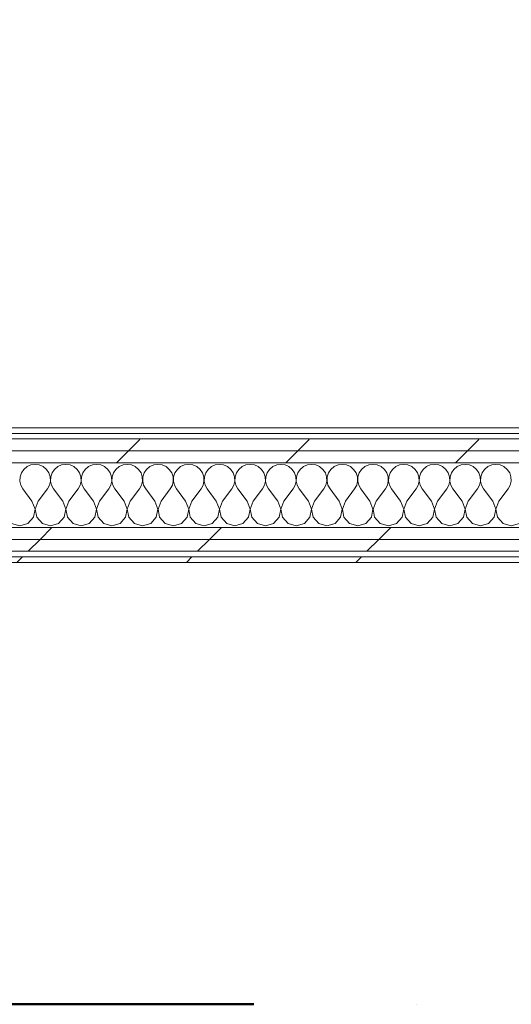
# Model space of a CAD drawing. Header units: millimetres. Extents: x -40968 to 11883, y -17757 to 4746.
# Tile 154 of 227: x -2750 to -2217, y -17757 to -16688. Entities that reach past the tile are written whole.
import ezdxf

# ---------------------------------------------------------------- set-up
doc = ezdxf.new("R2010")
doc.units = ezdxf.units.MM
doc.header["$MEASUREMENT"] = 0
doc.linetypes.add('Punto & Rayas', pattern=[670.277762, 317.5, -176.388889, 0, -176.388874])
doc.linetypes.add('Wipeout_Contour', pattern=[1000, 0, -1000])
for name, color, linetype, lineweight, true_color in [('01_2D_Ambit_Pluma_Nº__242', 7, 'Continuous', 50, 0xfb0013), ('Nuevo_08_E_Envans secs_Pluma_Nº__102', 7, 'Continuous', 5, 0xcccccc), ('Nuevo_08_E_Envans secs_Pluma_Nº__171', 171, 'Continuous', 13, 0xaaaaff), ('Nuevo_08_E_Envans secs_Pluma_Nº__177', 7, 'Continuous', 15, 0xf7e046)]:
    doc.layers.add(name, color=color, linetype=linetype, lineweight=lineweight, true_color=true_color)
doc.layers.add('Nuevo_06_COT_Generals', color=7, linetype='Continuous')
doc.layers.add('Nuevo_08_E_Envans secs', color=7, linetype='Continuous')
doc.layers.add('Nuevo_06_COT_Generals_Pluma_Nº__1', color=7, linetype='Continuous', lineweight=5)
doc.layers.add('Nuevo_08_E_Envans secs_Pluma_Nº__1', color=7, linetype='Continuous', lineweight=5)
doc.styles.add('Estilo_Generado_1', font='txt')
doc.dimstyles.new('Estilo_Generado__1', dxfattribs={"dimtxt": 100, "dimasz": 38, "dimexe": 0.18, "dimexo": 300, "dimgap": 0, "dimtad": 1, "dimtih": 1, "dimtoh": 1, "dimlfac": 0.001, "dimzin": 0, "dimdsep": 46, "dimtxsty": 'Estilo_Generado_1', "dimblk": 'ARROWHEAD_2', "dimblk1": 'ARROWHEAD_2', "dimblk2": 'ARROWHEAD_2', "dimcen": 0.09, "dimclrd": 7, "dimclre": 7, "dimclrt": 7, "dimadec": 0, "dimazin": 0, "dimtfac": 1, "dimtdec": 4, "dimtmove": 0, "dimatfit": 3, "dimfxl": 0, "dimtolj": 1, "dimtzin": 0, "dimarcsym": 0})
pattern_1 = [(45, (0, 0), (-183.8478, 183.8478), [195, -65]), (45, (7e-14, 183.85), (-183.8478, 183.8478), [195, -65])]

# ---------------------------------------------------------------- blocks, each defined once
blk = doc.blocks.new('*X120')
at = {"layer": 'Nuevo_08_E_Envans secs_Pluma_Nº__102', "color": 254, "linetype": 'Continuous', "lineweight": 5, "true_color": 0xcccccc}
for p, q in [((-2737.9, -17171.3), (-2742.1, -17173.1)), ((-2733.3, -17170.6), (-2737.9, -17171.3)), ((-2728.8, -17171.3), (-2733.3, -17170.6)), ((-2724.6, -17173.1), (-2728.8, -17171.3)), ((-2704.6, -17171.3), (-2708.8, -17173.1)), ((-2700, -17170.6), (-2704.6, -17171.3)), ((-2695.4, -17171.3), (-2700, -17170.6)), ((-2691.2, -17173.1), (-2695.4, -17171.3)), ((-2671.2, -17171.3), (-2675.4, -17173.1)), ((-2666.7, -17170.6), (-2671.2, -17171.3)), ((-2662.1, -17171.3), (-2666.7, -17170.6)), ((-2657.9, -17173.1), (-2662.1, -17171.3)), ((-2637.9, -17171.3), (-2642.1, -17173.1)), ((-2633.3, -17170.6), (-2637.9, -17171.3)), ((-2628.8, -17171.3), (-2633.3, -17170.6)), ((-2624.6, -17173.1), (-2628.8, -17171.3)), ((-2604.6, -17171.3), (-2608.8, -17173.1)), ((-2600, -17170.6), (-2604.6, -17171.3)), ((-2595.4, -17171.3), (-2600, -17170.6)), ((-2591.2, -17173.1), (-2595.4, -17171.3)), ((-2571.2, -17171.3), (-2575.4, -17173.1)), ((-2566.7, -17170.6), (-2571.2, -17171.3)), ((-2562.1, -17171.3), (-2566.7, -17170.6)), ((-2557.9, -17173.1), (-2562.1, -17171.3)), ((-2537.9, -17171.3), (-2542.1, -17173.1)), ((-2533.3, -17170.6), (-2537.9, -17171.3)), ((-2528.8, -17171.3), (-2533.3, -17170.6)), ((-2524.6, -17173.1), (-2528.8, -17171.3)), ((-2504.6, -17171.3), (-2508.8, -17173.1)), ((-2500, -17170.6), (-2504.6, -17171.3)), ((-2495.4, -17171.3), (-2500, -17170.6)), ((-2491.2, -17173.1), (-2495.4, -17171.3)), ((-2471.2, -17171.3), (-2475.4, -17173.1)), ((-2466.7, -17170.6), (-2471.2, -17171.3)), ((-2462.1, -17171.3), (-2466.7, -17170.6)), ((-2457.9, -17173.1), (-2462.1, -17171.3)), ((-2437.9, -17171.3), (-2442.1, -17173.1)), ((-2433.3, -17170.6), (-2437.9, -17171.3)), ((-2428.8, -17171.3), (-2433.3, -17170.6)), ((-2424.6, -17173.1), (-2428.8, -17171.3)), ((-2404.6, -17171.3), (-2408.8, -17173.1)), ((-2400, -17170.6), (-2404.6, -17171.3)), ((-2395.4, -17171.3), (-2400, -17170.6)), ((-2391.2, -17173.1), (-2395.4, -17171.3)), ((-2371.2, -17171.3), (-2375.4, -17173.1)), ((-2366.7, -17170.6), (-2371.2, -17171.3)), ((-2362.1, -17171.3), (-2366.7, -17170.6)), ((-2357.9, -17173.1), (-2362.1, -17171.3)), ((-2337.9, -17171.3), (-2342.1, -17173.1)), ((-2333.3, -17170.6), (-2337.9, -17171.3)), ((-2328.8, -17171.3), (-2333.3, -17170.6)), ((-2324.6, -17173.1), (-2328.8, -17171.3)), ((-2304.6, -17171.3), (-2308.8, -17173.1)), ((-2300, -17170.6), (-2304.6, -17171.3)), ((-2295.4, -17171.3), (-2300, -17170.6)), ((-2291.2, -17173.1), (-2295.4, -17171.3)), ((-2271.2, -17171.3), (-2275.4, -17173.1)), ((-2266.7, -17170.6), (-2271.2, -17171.3)), ((-2262.1, -17171.3), (-2266.7, -17170.6)), ((-2257.9, -17173.1), (-2262.1, -17171.3)), ((-2237.9, -17171.3), (-2242.1, -17173.1)), ((-2233.3, -17170.6), (-2237.9, -17171.3)), ((-2228.8, -17171.3), (-2233.3, -17170.6)), ((-2224.6, -17173.1), (-2228.8, -17171.3)), ((-2748.2, -17179.9), (-2749.7, -17184.2)), ((-2745.6, -17176.1), (-2748.2, -17179.9)), ((-2742.1, -17173.1), (-2745.6, -17176.1)), ((-2721, -17176.1), (-2724.6, -17173.1)), ((-2718.4, -17179.9), (-2721, -17176.1)), ((-2717, -17184.2), (-2718.4, -17179.9)), ((-2714.9, -17179.9), (-2716.4, -17184.2)), ((-2712.3, -17176.1), (-2714.9, -17179.9)), ((-2708.8, -17173.1), (-2712.3, -17176.1)), ((-2687.7, -17176.1), (-2691.2, -17173.1)), ((-2685.1, -17179.9), (-2687.7, -17176.1)), ((-2683.6, -17184.2), (-2685.1, -17179.9)), ((-2681.6, -17179.9), (-2683, -17184.2)), ((-2679, -17176.1), (-2681.6, -17179.9)), ((-2675.4, -17173.1), (-2679, -17176.1)), ((-2654.4, -17176.1), (-2657.9, -17173.1)), ((-2651.8, -17179.9), (-2654.4, -17176.1)), ((-2650.3, -17184.2), (-2651.8, -17179.9)), ((-2648.2, -17179.9), (-2649.7, -17184.2)), ((-2645.6, -17176.1), (-2648.2, -17179.9)), ((-2642.1, -17173.1), (-2645.6, -17176.1)), ((-2621, -17176.1), (-2624.6, -17173.1)), ((-2618.4, -17179.9), (-2621, -17176.1)), ((-2617, -17184.2), (-2618.4, -17179.9)), ((-2614.9, -17179.9), (-2616.4, -17184.2)), ((-2612.3, -17176.1), (-2614.9, -17179.9)), ((-2608.8, -17173.1), (-2612.3, -17176.1)), ((-2587.7, -17176.1), (-2591.2, -17173.1)), ((-2585.1, -17179.9), (-2587.7, -17176.1)), ((-2583.6, -17184.2), (-2585.1, -17179.9)), ((-2581.6, -17179.9), (-2583, -17184.2)), ((-2579, -17176.1), (-2581.6, -17179.9)), ((-2575.4, -17173.1), (-2579, -17176.1)), ((-2554.4, -17176.1), (-2557.9, -17173.1)), ((-2551.8, -17179.9), (-2554.4, -17176.1)), ((-2550.3, -17184.2), (-2551.8, -17179.9)), ((-2548.2, -17179.9), (-2549.7, -17184.2)), ((-2545.6, -17176.1), (-2548.2, -17179.9)), ((-2542.1, -17173.1), (-2545.6, -17176.1)), ((-2521, -17176.1), (-2524.6, -17173.1)), ((-2518.4, -17179.9), (-2521, -17176.1)), ((-2517, -17184.2), (-2518.4, -17179.9)), ((-2514.9, -17179.9), (-2516.4, -17184.2)), ((-2512.3, -17176.1), (-2514.9, -17179.9)), ((-2508.8, -17173.1), (-2512.3, -17176.1)), ((-2487.7, -17176.1), (-2491.2, -17173.1)), ((-2485.1, -17179.9), (-2487.7, -17176.1)), ((-2483.6, -17184.2), (-2485.1, -17179.9)), ((-2481.6, -17179.9), (-2483, -17184.2)), ((-2479, -17176.1), (-2481.6, -17179.9)), ((-2475.4, -17173.1), (-2479, -17176.1)), ((-2454.4, -17176.1), (-2457.9, -17173.1)), ((-2451.8, -17179.9), (-2454.4, -17176.1)), ((-2450.3, -17184.2), (-2451.8, -17179.9)), ((-2448.2, -17179.9), (-2449.7, -17184.2)), ((-2445.6, -17176.1), (-2448.2, -17179.9)), ((-2442.1, -17173.1), (-2445.6, -17176.1)), ((-2421, -17176.1), (-2424.6, -17173.1)), ((-2418.4, -17179.9), (-2421, -17176.1)), ((-2417, -17184.2), (-2418.4, -17179.9)), ((-2414.9, -17179.9), (-2416.4, -17184.2)), ((-2412.3, -17176.1), (-2414.9, -17179.9)), ((-2408.8, -17173.1), (-2412.3, -17176.1)), ((-2387.7, -17176.1), (-2391.2, -17173.1)), ((-2385.1, -17179.9), (-2387.7, -17176.1)), ((-2383.6, -17184.2), (-2385.1, -17179.9)), ((-2381.6, -17179.9), (-2383, -17184.2)), ((-2379, -17176.1), (-2381.6, -17179.9)), ((-2375.4, -17173.1), (-2379, -17176.1)), ((-2354.4, -17176.1), (-2357.9, -17173.1)), ((-2351.8, -17179.9), (-2354.4, -17176.1)), ((-2350.3, -17184.2), (-2351.8, -17179.9)), ((-2348.2, -17179.9), (-2349.7, -17184.2)), ((-2345.6, -17176.1), (-2348.2, -17179.9)), ((-2342.1, -17173.1), (-2345.6, -17176.1)), ((-2321, -17176.1), (-2324.6, -17173.1)), ((-2318.4, -17179.9), (-2321, -17176.1)), ((-2317, -17184.2), (-2318.4, -17179.9)), ((-2314.9, -17179.9), (-2316.4, -17184.2)), ((-2312.3, -17176.1), (-2314.9, -17179.9)), ((-2308.8, -17173.1), (-2312.3, -17176.1)), ((-2287.7, -17176.1), (-2291.2, -17173.1)), ((-2285.1, -17179.9), (-2287.7, -17176.1)), ((-2283.6, -17184.2), (-2285.1, -17179.9)), ((-2281.6, -17179.9), (-2283, -17184.2)), ((-2279, -17176.1), (-2281.6, -17179.9)), ((-2275.4, -17173.1), (-2279, -17176.1)), ((-2254.4, -17176.1), (-2257.9, -17173.1)), ((-2251.8, -17179.9), (-2254.4, -17176.1)), ((-2250.3, -17184.2), (-2251.8, -17179.9)), ((-2248.2, -17179.9), (-2249.7, -17184.2)), ((-2245.6, -17176.1), (-2248.2, -17179.9)), ((-2242.1, -17173.1), (-2245.6, -17176.1)), ((-2221, -17176.1), (-2224.6, -17173.1)), ((-2218.4, -17179.9), (-2221, -17176.1)), ((-2217, -17184.2), (-2218.4, -17179.9)), ((-2749.7, -17184.2), (-2749.9, -17188.8)), ((-2749.9, -17188.8), (-2748.9, -17193.3)), ((-2748.9, -17193.3), (-2746.7, -17197.3)), ((-2720, -17197.3), (-2717.8, -17193.3)), ((-2717.8, -17193.3), (-2716.7, -17188.8)), ((-2716.7, -17188.8), (-2717, -17184.2)), ((-2716.4, -17184.2), (-2716.6, -17188.8)), ((-2716.6, -17188.8), (-2715.6, -17193.3)), ((-2715.6, -17193.3), (-2713.3, -17197.3)), ((-2686.7, -17197.3), (-2684.4, -17193.3)), ((-2684.4, -17193.3), (-2683.4, -17188.8)), ((-2683.4, -17188.8), (-2683.6, -17184.2)), ((-2683, -17184.2), (-2683.3, -17188.8)), ((-2683.3, -17188.8), (-2682.2, -17193.3)), ((-2682.2, -17193.3), (-2680, -17197.3)), ((-2653.3, -17197.3), (-2651.1, -17193.3)), ((-2651.1, -17193.3), (-2650.1, -17188.8)), ((-2650.1, -17188.8), (-2650.3, -17184.2)), ((-2649.7, -17184.2), (-2649.9, -17188.8)), ((-2649.9, -17188.8), (-2648.9, -17193.3)), ((-2648.9, -17193.3), (-2646.7, -17197.3)), ((-2620, -17197.3), (-2617.8, -17193.3)), ((-2617.8, -17193.3), (-2616.7, -17188.8)), ((-2616.7, -17188.8), (-2617, -17184.2)), ((-2616.4, -17184.2), (-2616.6, -17188.8)), ((-2616.6, -17188.8), (-2615.6, -17193.3)), ((-2615.6, -17193.3), (-2613.3, -17197.3)), ((-2586.7, -17197.3), (-2584.4, -17193.3)), ((-2584.4, -17193.3), (-2583.4, -17188.8)), ((-2583.4, -17188.8), (-2583.6, -17184.2)), ((-2583, -17184.2), (-2583.3, -17188.8)), ((-2583.3, -17188.8), (-2582.2, -17193.3)), ((-2582.2, -17193.3), (-2580, -17197.3)), ((-2553.3, -17197.3), (-2551.1, -17193.3)), ((-2551.1, -17193.3), (-2550.1, -17188.8)), ((-2550.1, -17188.8), (-2550.3, -17184.2)), ((-2549.7, -17184.2), (-2549.9, -17188.8)), ((-2549.9, -17188.8), (-2548.9, -17193.3)), ((-2548.9, -17193.3), (-2546.7, -17197.3)), ((-2520, -17197.3), (-2517.8, -17193.3)), ((-2517.8, -17193.3), (-2516.7, -17188.8)), ((-2516.7, -17188.8), (-2517, -17184.2)), ((-2516.4, -17184.2), (-2516.6, -17188.8)), ((-2516.6, -17188.8), (-2515.6, -17193.3)), ((-2515.6, -17193.3), (-2513.3, -17197.3)), ((-2486.7, -17197.3), (-2484.4, -17193.3)), ((-2484.4, -17193.3), (-2483.4, -17188.8)), ((-2483.4, -17188.8), (-2483.6, -17184.2)), ((-2483, -17184.2), (-2483.3, -17188.8)), ((-2483.3, -17188.8), (-2482.2, -17193.3)), ((-2482.2, -17193.3), (-2480, -17197.3)), ((-2453.3, -17197.3), (-2451.1, -17193.3)), ((-2451.1, -17193.3), (-2450.1, -17188.8)), ((-2450.1, -17188.8), (-2450.3, -17184.2)), ((-2449.7, -17184.2), (-2449.9, -17188.8)), ((-2449.9, -17188.8), (-2448.9, -17193.3)), ((-2448.9, -17193.3), (-2446.7, -17197.3)), ((-2420, -17197.3), (-2417.8, -17193.3)), ((-2417.8, -17193.3), (-2416.7, -17188.8)), ((-2416.7, -17188.8), (-2417, -17184.2)), ((-2416.4, -17184.2), (-2416.6, -17188.8)), ((-2416.6, -17188.8), (-2415.6, -17193.3)), ((-2415.6, -17193.3), (-2413.3, -17197.3)), ((-2386.7, -17197.3), (-2384.4, -17193.3)), ((-2384.4, -17193.3), (-2383.4, -17188.8)), ((-2383.4, -17188.8), (-2383.6, -17184.2)), ((-2383, -17184.2), (-2383.3, -17188.8)), ((-2383.3, -17188.8), (-2382.2, -17193.3)), ((-2382.2, -17193.3), (-2380, -17197.3)), ((-2353.3, -17197.3), (-2351.1, -17193.3)), ((-2351.1, -17193.3), (-2350.1, -17188.8)), ((-2350.1, -17188.8), (-2350.3, -17184.2)), ((-2349.7, -17184.2), (-2349.9, -17188.8)), ((-2349.9, -17188.8), (-2348.9, -17193.3)), ((-2348.9, -17193.3), (-2346.7, -17197.3)), ((-2320, -17197.3), (-2317.8, -17193.3)), ((-2317.8, -17193.3), (-2316.7, -17188.8)), ((-2316.7, -17188.8), (-2317, -17184.2)), ((-2316.4, -17184.2), (-2316.6, -17188.8)), ((-2316.6, -17188.8), (-2315.6, -17193.3)), ((-2315.6, -17193.3), (-2313.3, -17197.3)), ((-2286.7, -17197.3), (-2284.4, -17193.3)), ((-2284.4, -17193.3), (-2283.4, -17188.8)), ((-2283.4, -17188.8), (-2283.6, -17184.2)), ((-2283, -17184.2), (-2283.3, -17188.8)), ((-2283.3, -17188.8), (-2282.2, -17193.3)), ((-2282.2, -17193.3), (-2280, -17197.3)), ((-2253.3, -17197.3), (-2251.1, -17193.3)), ((-2251.1, -17193.3), (-2250.1, -17188.8)), ((-2250.1, -17188.8), (-2250.3, -17184.2)), ((-2249.7, -17184.2), (-2249.9, -17188.8)), ((-2249.9, -17188.8), (-2248.9, -17193.3)), ((-2248.9, -17193.3), (-2246.7, -17197.3)), ((-2220, -17197.3), (-2217.8, -17193.3)), ((-2217.8, -17193.3), (-2216.7, -17188.8)), ((-2216.7, -17188.8), (-2217, -17184.2)), ((-2736.7, -17210.6), (-2746.7, -17197.3)), ((-2730, -17210.6), (-2720, -17197.3)), ((-2703.3, -17210.6), (-2713.3, -17197.3)), ((-2696.7, -17210.6), (-2686.7, -17197.3)), ((-2670, -17210.6), (-2680, -17197.3)), ((-2663.3, -17210.6), (-2653.3, -17197.3)), ((-2636.7, -17210.6), (-2646.7, -17197.3)), ((-2630, -17210.6), (-2620, -17197.3)), ((-2603.3, -17210.6), (-2613.3, -17197.3)), ((-2596.7, -17210.6), (-2586.7, -17197.3)), ((-2570, -17210.6), (-2580, -17197.3)), ((-2563.3, -17210.6), (-2553.3, -17197.3)), ((-2536.7, -17210.6), (-2546.7, -17197.3)), ((-2530, -17210.6), (-2520, -17197.3)), ((-2503.3, -17210.6), (-2513.3, -17197.3)), ((-2496.7, -17210.6), (-2486.7, -17197.3)), ((-2470, -17210.6), (-2480, -17197.3)), ((-2463.3, -17210.6), (-2453.3, -17197.3)), ((-2436.7, -17210.6), (-2446.7, -17197.3)), ((-2430, -17210.6), (-2420, -17197.3)), ((-2403.3, -17210.6), (-2413.3, -17197.3)), ((-2396.7, -17210.6), (-2386.7, -17197.3)), ((-2370, -17210.6), (-2380, -17197.3)), ((-2363.3, -17210.6), (-2353.3, -17197.3)), ((-2336.7, -17210.6), (-2346.7, -17197.3)), ((-2330, -17210.6), (-2320, -17197.3)), ((-2303.3, -17210.6), (-2313.3, -17197.3)), ((-2296.7, -17210.6), (-2286.7, -17197.3)), ((-2270, -17210.6), (-2280, -17197.3)), ((-2263.3, -17210.6), (-2253.3, -17197.3)), ((-2236.7, -17210.6), (-2246.7, -17197.3)), ((-2230, -17210.6), (-2220, -17197.3)), ((-2733.4, -17219.1), (-2736.7, -17210.6)), ((-2730, -17210.6), (-2733.3, -17219.1)), ((-2700.1, -17219.1), (-2703.3, -17210.6)), ((-2696.7, -17210.6), (-2699.9, -17219.1)), ((-2666.7, -17219.1), (-2670, -17210.6)), ((-2663.3, -17210.6), (-2666.6, -17219.1)), ((-2633.4, -17219.1), (-2636.7, -17210.6)), ((-2630, -17210.6), (-2633.3, -17219.1)), ((-2600.1, -17219.1), (-2603.3, -17210.6)), ((-2596.7, -17210.6), (-2599.9, -17219.1)), ((-2566.7, -17219.1), (-2570, -17210.6)), ((-2563.3, -17210.6), (-2566.6, -17219.1)), ((-2533.4, -17219.1), (-2536.7, -17210.6)), ((-2530, -17210.6), (-2533.3, -17219.1)), ((-2500.1, -17219.1), (-2503.3, -17210.6)), ((-2496.7, -17210.6), (-2499.9, -17219.1)), ((-2466.7, -17219.1), (-2470, -17210.6)), ((-2463.3, -17210.6), (-2466.6, -17219.1)), ((-2433.4, -17219.1), (-2436.7, -17210.6)), ((-2430, -17210.6), (-2433.3, -17219.1)), ((-2400.1, -17219.1), (-2403.3, -17210.6)), ((-2396.7, -17210.6), (-2399.9, -17219.1)), ((-2366.7, -17219.1), (-2370, -17210.6)), ((-2363.3, -17210.6), (-2366.6, -17219.1)), ((-2333.4, -17219.1), (-2336.7, -17210.6)), ((-2330, -17210.6), (-2333.3, -17219.1)), ((-2300.1, -17219.1), (-2303.3, -17210.6)), ((-2296.7, -17210.6), (-2299.9, -17219.1)), ((-2266.7, -17219.1), (-2270, -17210.6)), ((-2263.3, -17210.6), (-2266.6, -17219.1)), ((-2233.4, -17219.1), (-2236.7, -17210.6)), ((-2230, -17210.6), (-2233.3, -17219.1)), ((-2735.1, -17228.1), (-2733.4, -17219.1)), ((-2733.3, -17219.1), (-2731.6, -17228.1)), ((-2701.8, -17228.1), (-2700.1, -17219.1)), ((-2699.9, -17219.1), (-2698.2, -17228.1)), ((-2668.4, -17228.1), (-2666.7, -17219.1)), ((-2666.6, -17219.1), (-2664.9, -17228.1)), ((-2635.1, -17228.1), (-2633.4, -17219.1)), ((-2633.3, -17219.1), (-2631.6, -17228.1)), ((-2601.8, -17228.1), (-2600.1, -17219.1)), ((-2599.9, -17219.1), (-2598.2, -17228.1)), ((-2568.4, -17228.1), (-2566.7, -17219.1)), ((-2566.6, -17219.1), (-2564.9, -17228.1)), ((-2535.1, -17228.1), (-2533.4, -17219.1)), ((-2533.3, -17219.1), (-2531.6, -17228.1)), ((-2501.8, -17228.1), (-2500.1, -17219.1)), ((-2499.9, -17219.1), (-2498.2, -17228.1)), ((-2468.4, -17228.1), (-2466.7, -17219.1)), ((-2466.6, -17219.1), (-2464.9, -17228.1)), ((-2435.1, -17228.1), (-2433.4, -17219.1)), ((-2433.3, -17219.1), (-2431.6, -17228.1)), ((-2401.8, -17228.1), (-2400.1, -17219.1)), ((-2399.9, -17219.1), (-2398.2, -17228.1)), ((-2368.4, -17228.1), (-2366.7, -17219.1)), ((-2366.6, -17219.1), (-2364.9, -17228.1)), ((-2335.1, -17228.1), (-2333.4, -17219.1)), ((-2333.3, -17219.1), (-2331.6, -17228.1)), ((-2301.8, -17228.1), (-2300.1, -17219.1)), ((-2299.9, -17219.1), (-2298.2, -17228.1)), ((-2268.4, -17228.1), (-2266.7, -17219.1)), ((-2266.6, -17219.1), (-2264.9, -17228.1)), ((-2235.1, -17228.1), (-2233.4, -17219.1)), ((-2233.3, -17219.1), (-2231.6, -17228.1)), ((-2758.8, -17234.8), (-2750, -17237.3)), ((-2750, -17237.3), (-2741.2, -17234.8)), ((-2741.2, -17234.8), (-2735.1, -17228.1)), ((-2731.6, -17228.1), (-2725.4, -17234.8)), ((-2725.4, -17234.8), (-2716.7, -17237.3)), ((-2716.7, -17237.3), (-2707.9, -17234.8)), ((-2707.9, -17234.8), (-2701.8, -17228.1)), ((-2698.2, -17228.1), (-2692.1, -17234.8)), ((-2692.1, -17234.8), (-2683.3, -17237.3)), ((-2683.3, -17237.3), (-2674.6, -17234.8)), ((-2674.6, -17234.8), (-2668.4, -17228.1)), ((-2664.9, -17228.1), (-2658.8, -17234.8)), ((-2658.8, -17234.8), (-2650, -17237.3)), ((-2650, -17237.3), (-2641.2, -17234.8)), ((-2641.2, -17234.8), (-2635.1, -17228.1)), ((-2631.6, -17228.1), (-2625.4, -17234.8)), ((-2625.4, -17234.8), (-2616.7, -17237.3)), ((-2616.7, -17237.3), (-2607.9, -17234.8)), ((-2607.9, -17234.8), (-2601.8, -17228.1)), ((-2598.2, -17228.1), (-2592.1, -17234.8)), ((-2592.1, -17234.8), (-2583.3, -17237.3)), ((-2583.3, -17237.3), (-2574.6, -17234.8)), ((-2574.6, -17234.8), (-2568.4, -17228.1)), ((-2564.9, -17228.1), (-2558.8, -17234.8)), ((-2558.8, -17234.8), (-2550, -17237.3)), ((-2550, -17237.3), (-2541.2, -17234.8)), ((-2541.2, -17234.8), (-2535.1, -17228.1)), ((-2531.6, -17228.1), (-2525.4, -17234.8)), ((-2525.4, -17234.8), (-2516.7, -17237.3)), ((-2516.7, -17237.3), (-2507.9, -17234.8)), ((-2507.9, -17234.8), (-2501.8, -17228.1)), ((-2498.2, -17228.1), (-2492.1, -17234.8)), ((-2492.1, -17234.8), (-2483.3, -17237.3)), ((-2483.3, -17237.3), (-2474.6, -17234.8)), ((-2474.6, -17234.8), (-2468.4, -17228.1)), ((-2464.9, -17228.1), (-2458.8, -17234.8)), ((-2458.8, -17234.8), (-2450, -17237.3)), ((-2450, -17237.3), (-2441.2, -17234.8)), ((-2441.2, -17234.8), (-2435.1, -17228.1)), ((-2431.6, -17228.1), (-2425.4, -17234.8)), ((-2425.4, -17234.8), (-2416.7, -17237.3)), ((-2416.7, -17237.3), (-2407.9, -17234.8)), ((-2407.9, -17234.8), (-2401.8, -17228.1)), ((-2398.2, -17228.1), (-2392.1, -17234.8)), ((-2392.1, -17234.8), (-2383.3, -17237.3)), ((-2383.3, -17237.3), (-2374.6, -17234.8)), ((-2374.6, -17234.8), (-2368.4, -17228.1)), ((-2364.9, -17228.1), (-2358.8, -17234.8)), ((-2358.8, -17234.8), (-2350, -17237.3)), ((-2350, -17237.3), (-2341.2, -17234.8)), ((-2341.2, -17234.8), (-2335.1, -17228.1)), ((-2331.6, -17228.1), (-2325.4, -17234.8)), ((-2325.4, -17234.8), (-2316.7, -17237.3)), ((-2316.7, -17237.3), (-2307.9, -17234.8)), ((-2307.9, -17234.8), (-2301.8, -17228.1)), ((-2298.2, -17228.1), (-2292.1, -17234.8)), ((-2292.1, -17234.8), (-2283.3, -17237.3)), ((-2283.3, -17237.3), (-2274.6, -17234.8)), ((-2274.6, -17234.8), (-2268.4, -17228.1)), ((-2264.9, -17228.1), (-2258.8, -17234.8)), ((-2258.8, -17234.8), (-2250, -17237.3)), ((-2250, -17237.3), (-2241.2, -17234.8)), ((-2241.2, -17234.8), (-2235.1, -17228.1)), ((-2231.6, -17228.1), (-2225.4, -17234.8)), ((-2225.4, -17234.8), (-2216.7, -17237.3)), ((-2216.7, -17237.3), (-2207.9, -17234.8))]:
    blk.add_line(p, q, dxfattribs=at)
blk = doc.blocks.new('Muro_75_1', base_point=(-3784.9, -17277))
at = {"color": 254, "linetype": 'Wipeout_Contour', "lineweight": 0, "ltscale": 69514.52543}
blk.add_wipeout([(-2036.1, -17131), (-3573.9, -17131), (-3573.9, -17137), (-2036.1, -17137)], dxfattribs=at).dxf.layer = 'Nuevo_08_E_Envans secs'
at = {"color": 254, "linetype": 'Wipeout_Contour', "lineweight": 0, "ltscale": 69878.642159}
blk.add_wipeout([(-3759.9, -17265), (778.9, -17265), (778.9, -17252), (-3759.9, -17252)], dxfattribs=at).dxf.layer = 'Nuevo_08_E_Envans secs'
at = {"color": 254, "linetype": 'Wipeout_Contour', "lineweight": 0, "ltscale": 69948.001997}
blk.add_wipeout([(-3778.9, -17277), (778.9, -17277), (778.9, -17271), (-3778.9, -17271)], dxfattribs=at).dxf.layer = 'Nuevo_08_E_Envans secs'
at = {"layer": 'Nuevo_08_E_Envans secs_Pluma_Nº__171', "linetype": 'Continuous', "lineweight": 13, "true_color": 0xaaaaff}
h = blk.add_hatch(dxfattribs=at)
h.set_pattern_fill('Panellat_HPL_0001', color=161, style=0, pattern_type=2)
h.set_pattern_definition(pattern_1)
h.paths.add_polyline_path([(-2036.1, -17131), (-3573.9, -17131), (-3573.9, -17137), (-2036.1, -17137)])
h = blk.add_hatch(dxfattribs=at)
h.set_pattern_fill('Panellat_HPL_0001', color=161, style=0, pattern_type=2)
h.set_pattern_definition(pattern_1)
h.paths.add_polyline_path([(-3778.9, -17277), (778.9, -17277), (778.9, -17271), (-3778.9, -17271)])
at = {"layer": 'Nuevo_08_E_Envans secs_Pluma_Nº__177', "linetype": 'Continuous', "lineweight": 15, "true_color": 0xf7e046}
h = blk.add_hatch(dxfattribs=at)
h.set_pattern_fill('Panellat_HPL_0001', color=53, style=0, pattern_type=2)
h.set_pattern_definition(pattern_1)
h.paths.add_polyline_path([(-3759.9, -17265), (778.9, -17265), (778.9, -17252), (-3759.9, -17252)])
at = {"layer": 'Nuevo_08_E_Envans secs_Pluma_Nº__1', "color": 7, "linetype": 'Continuous', "lineweight": 5}
for p, q in [((-3573.9, -17137), (-2036.1, -17137)), ((-3759.9, -17265), (778.9, -17265)), ((-3772.9, -17271), (778.9, -17271))]:
    blk.add_line(p, q, dxfattribs=at)
at = {"layer": 'Nuevo_08_E_Envans secs_Pluma_Nº__1', "color": 7, "linetype": 'Continuous', "lineweight": 5, "flags": 128}
for points in [[(-2036.1, -17131), (-3573.9, -17131)], [(-3784.9, -17277), (778.9, -17277)]]:
    blk.add_lwpolyline(points, dxfattribs=at)
at = {"color": 254, "linetype": 'Wipeout_Contour', "lineweight": 0, "ltscale": 69821.735721}
blk.add_wipeout([(-3746.9, -17252), (778.9, -17252), (778.9, -17239), (-3746.9, -17239)], dxfattribs=at).dxf.layer = 'Nuevo_08_E_Envans secs'
at = {"layer": 'Nuevo_08_E_Envans secs_Pluma_Nº__177', "linetype": 'Continuous', "lineweight": 15, "true_color": 0xf7e046}
h = blk.add_hatch(dxfattribs=at)
h.set_pattern_fill('Panellat_HPL_0001', color=53, style=0, pattern_type=2)
h.set_pattern_definition(pattern_1)
h.paths.add_polyline_path([(-3746.9, -17252), (778.9, -17252), (778.9, -17239), (-3746.9, -17239)])
at = {"layer": 'Nuevo_08_E_Envans secs_Pluma_Nº__1', "color": 7, "linetype": 'Continuous', "lineweight": 5}
for p, q in [((-3598.9, -17239), (-2011.1, -17239)), ((-3746.9, -17252), (778.9, -17252))]:
    blk.add_line(p, q, dxfattribs=at)
at = {"layer": 'Nuevo_08_E_Envans secs', "color": 7, "lineweight": 20}
blk.add_blockref('*X120', (0, 0), dxfattribs=at)
at = {"color": 254, "linetype": 'Wipeout_Contour', "lineweight": 0, "ltscale": 69631.301025}
blk.add_wipeout([(-2011.1, -17156), (-3598.9, -17156), (-3598.9, -17169), (-2011.1, -17169)], dxfattribs=at).dxf.layer = 'Nuevo_08_E_Envans secs'
at = {"layer": 'Nuevo_08_E_Envans secs_Pluma_Nº__177', "linetype": 'Continuous', "lineweight": 15, "true_color": 0xf7e046}
h = blk.add_hatch(dxfattribs=at)
h.set_pattern_fill('Panellat_HPL_0001', color=53, style=0, pattern_type=2)
h.set_pattern_definition(pattern_1)
h.paths.add_polyline_path([(-2011.1, -17156), (-3598.9, -17156), (-3598.9, -17169), (-2011.1, -17169)])
at = {"layer": 'Nuevo_08_E_Envans secs_Pluma_Nº__1', "color": 7, "linetype": 'Continuous', "lineweight": 5}
blk.add_line((-3598.9, -17169), (-2011.1, -17169), dxfattribs=at)
at = {"color": 254, "linetype": 'Wipeout_Contour', "lineweight": 0, "ltscale": 69577.739165}
blk.add_wipeout([(-2024.1, -17143), (-3585.9, -17143), (-3585.9, -17156), (-2024.1, -17156)], dxfattribs=at).dxf.layer = 'Nuevo_08_E_Envans secs'
at = {"layer": 'Nuevo_08_E_Envans secs_Pluma_Nº__177', "linetype": 'Continuous', "lineweight": 15, "true_color": 0xf7e046}
h = blk.add_hatch(dxfattribs=at)
h.set_pattern_fill('Panellat_HPL_0001', color=53, style=0, pattern_type=2)
h.set_pattern_definition(pattern_1)
h.paths.add_polyline_path([(-2024.1, -17143), (-3585.9, -17143), (-3585.9, -17156), (-2024.1, -17156)])
at = {"layer": 'Nuevo_08_E_Envans secs_Pluma_Nº__1', "color": 7, "linetype": 'Continuous', "lineweight": 5}
for p, q in [((-3579.9, -17143), (-2030.1, -17143)), ((-3585.9, -17156), (-2024.1, -17156))]:
    blk.add_line(p, q, dxfattribs=at)
blk = doc.blocks.new('*D633')
at = {"layer": 'Nuevo_06_COT_Generals_Pluma_Nº__1', "color": 7, "linetype": 'Continuous', "lineweight": 5}
for p, q in [((-3638.9, -16423.6), (-3638.9, -16348.6)), ((-2036.1, -16424), (-2036.1, -16348.6)), ((-3624.5, -16361.1), (-3653.3, -16411.1)), ((-2021.7, -16361.1), (-2050.5, -16411.1)), ((-3638.9, -16386.1), (-2036.1, -16386.1))]:
    blk.add_line(p, q, dxfattribs=at)
at = {"layer": 'Nuevo_06_COT_Generals_Pluma_Nº__1', "color": 7, "lineweight": 5, "insert": (-2935.6, -16366.1), "char_height": 100, "attachment_point": 7, "style": 'Estilo_Generado_1'}
blk.add_mtext('\\A1;{\\pql;\\fGotham Book|b0|i0|c0|p0;\\W1.000000;1,6}', dxfattribs=at)
blk = doc.blocks.new('ARROWHEAD_2')
at = {"color": 0, "linetype": 'Continuous', "lineweight": 0}
for p, q in [((-0.378, -0.655), (0.378, 0.655)), ((0, 0), (-1, 0))]:
    blk.add_line(p, q, dxfattribs=at)

msp = doc.modelspace()

# ---------------------------------------------------------------- linework, layer by layer
at = {"layer": '01_2D_Ambit_Pluma_Nº__242', "color": 1, "linetype": 'Punto & Rayas', "lineweight": 50, "true_color": 0xfb0013, "flags": 128}
msp.add_lwpolyline([(-28500.017, 1816.795), (-28500.017, 4745.928), (7879.57, 4745.928), (7879.57, -1396.866), (6474.149, -1396.866), (6474.149, -11392.724), (6916.304, -11392.724), (6916.304, -17756.595), (-3932.281, -17756.595), (-3932.281, -11834.879), (-2447.904, -11834.879), (-2447.904, -2249.593), (-23311.173, -2249.593), (-23311.173, 1816.795)], close=True, dxfattribs=at)

# ---------------------------------------------------------------- dimensions: what is measured, and where the dimension line sits
at = {"layer": 'Nuevo_06_COT_Generals', "color": 7, "linetype": 'Continuous', "lineweight": 5}
dim = msp.add_linear_dim(base=(-2036.109, -16386.145), p1=(-3638.894, -14711.476), p2=(-2036.109, -16723.976), dimstyle='Estilo_Generado__1', dxfattribs=at)
dim.commit()
dim.dimension.update_dxf_attribs({"geometry": '*D633', "text_midpoint": (-2844.223, -16316.145), "dimtype": 160})

# ---------------------------------------------------------------- next in the draw order: block references
at = {"layer": 'Nuevo_08_E_Envans secs', "color": 7, "lineweight": 20}
msp.add_blockref('Muro_75_1', (-3784.894, -17276.976), dxfattribs=at)

doc.saveas('drawing.dxf')
